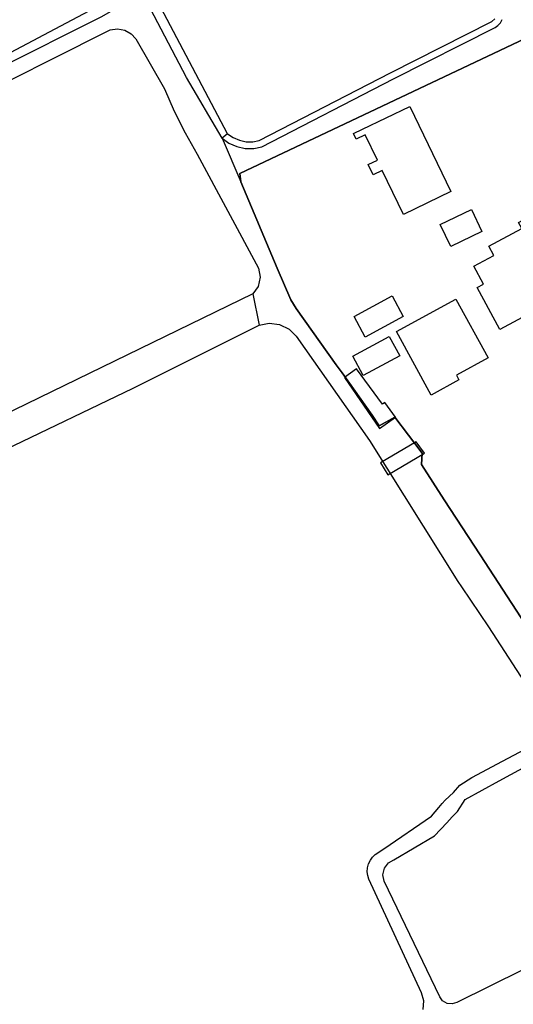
# Model space of a CAD drawing. Header units: metres. Extents: x 121613 to 124518, y 449573 to 453879.
# Tile 49 of 71: x 122073 to 122146, y 452961 to 453107. Entities that reach past the tile are written whole.
import ezdxf

# ---------------------------------------------------------------- set-up
doc = ezdxf.new("R2010")
doc.units = ezdxf.units.M
doc.header["$LTSCALE"] = 4
for name, color, linetype in [('G_BTD', 3, 'CONTINUOUS'), ('G_KWDP1', 2, 'ByLayer'), ('G_OBDP1', 2, 'ByLayer'), ('G_OTD', 32, 'CONTINUOUS'), ('G_OWT', 6, 'CONTINUOUS'), ('G_WTD', 5, 'CONTINUOUS'), ('LSHD', 3, 'CONTINUOUS')]:
    doc.layers.add(name, color=color, linetype=linetype)

msp = doc.modelspace()

# ---------------------------------------------------------------- linework, layer by layer
at = {"layer": 'G_BTD', "linetype": 'Continuous', "transparency": 33554687}
msp.add_lwpolyline([(122103.58, 453090.08), (122093.65, 453108.83), (122092.884, 453109.835), (122091.81, 453110.639), (122090.524, 453111.112), (122089.185, 453111.198), (122087.95, 453110.93), (122062.99, 453097.7), (121999.38, 453066.7), (121935.26, 453035.39), (121890.79, 453013.6), (121863.247, 453000), (121832.2, 452984.67)], dxfattribs=at)
at = {"layer": 'G_KWDP1', "transparency": 33554687}
msp.add_lwpolyline([(122120.932, 453053.987), (122126.092, 453046.447), (122128.483, 453048.099), (122126.87, 453050.265), (122126.565, 453050.06), (122122.696, 453055.257), (122120.932, 453053.987)], dxfattribs=at)
at = {"layer": 'G_OBDP1', "transparency": 33554687}
msp.add_lwpolyline([(122127.331, 453039.569), (122132.762, 453042.75), (122131.553, 453044.459), (122126.226, 453041.339), (122127.331, 453039.569)], dxfattribs=at)
at = {"layer": 'G_OTD', "linetype": 'Continuous', "transparency": 33554687}
for points in [[(122122.232, 453090.135), (122123.584, 453090.784), (122130.618, 453094.158), (122136.672, 453081.535), (122129.64, 453078.162), (122126.512, 453084.681), (122125.161, 453084.032), (122124.434, 453085.547), (122125.786, 453086.195), (122123.978, 453089.964), (122122.625, 453089.315), (122122.232, 453090.135)], [(122143.068, 453072.094), (122142.335, 453073.46), (122147.221, 453076.08), (122146.738, 453076.979), (122153.149, 453080.416), (122155.68, 453075.708), (122158.273, 453070.886), (122151.87, 453067.443), (122151.668, 453067.82), (122150.903, 453067.409), (122151.979, 453065.409), (122143.952, 453061.092), (122140.586, 453067.35), (122141.504, 453067.843), (122140.079, 453070.491), (122143.068, 453072.094)], [(122135.12, 453076.672), (122139.743, 453078.895), (122141.302, 453075.653), (122136.679, 453073.43), (122135.12, 453076.672)], [(122127.974, 453066.083), (122129.635, 453063.026), (122123.986, 453059.956), (122122.325, 453063.013), (122127.974, 453066.083)], [(122142.227, 453056.89), (122137.527, 453054.316), (122137.892, 453053.649), (122133.753, 453051.382), (122128.605, 453060.783), (122137.443, 453065.624), (122142.227, 453056.89)], [(122127.557, 453060.074), (122129.114, 453057.187), (122123.702, 453054.266), (122122.144, 453057.153), (122127.557, 453060.074)]]:
    msp.add_lwpolyline(points, dxfattribs=at)
at = {"layer": 'G_OWT', "linetype": 'Continuous', "transparency": 33554687}
for points in [[(122103.58, 453090.08), (122104.391, 453089.537), (122105.315, 453089.146), (122106.306, 453088.939), (122107.31, 453088.927), (122108.27, 453089.1), (122127.71, 453099.16), (122142.77, 453106.77), (122143.21, 453107.16)], [(122103.58, 453090.08), (122102.78, 453089.45)]]:
    msp.add_lwpolyline(points, dxfattribs=at)
at = {"layer": 'G_WTD', "linetype": 'Continuous', "transparency": 33554687}
for points in [[(122102.78, 453089.45), (122097.466, 453098.459), (122092.127, 453108.626), (122091.412, 453109.294), (122090.461, 453109.707), (122089.425, 453109.768), (122088.486, 453109.496), (122084.883, 453107.426), (122069.269, 453099.629), (122052.003, 453091.226), (122025.875, 453078.288), (122000.996, 453066.189), (121986.636, 453059.186), (121970.416, 453051.201), (121955.094, 453043.76), (121938.853, 453035.984), (121925.412, 453029.369), (121917.255, 453025.355), (121908.199, 453020.919), (121897.194, 453015.442), (121868.578, 453001.427), (121865.039, 453000), (121832.56, 452983.96)], [(121842.22, 452985.04), (121872.481, 453000), (121899.97, 453013.59), (121956.23, 453041.25), (122028.91, 453077.18), (122064.21, 453094.5), (122085.29, 453105.05), (122086.174, 453105.518), (122087.249, 453105.691), (122088.351, 453105.482), (122089.288, 453104.928), (122089.94, 453104.17), (122094.2, 453096.76), (122095.67, 453093.46), (122097.3, 453090.23), (122099.07, 453087.09), (122108.16, 453070.21), (122108.399, 453068.872), (122108.092, 453067.492), (122107.31, 453066.38)], [(122102.78, 453089.45), (122103.775, 453088.733), (122104.93, 453088.215), (122106.181, 453087.942), (122107.446, 453087.932), (122108.65, 453088.17), (122128.17, 453098.27), (122143.25, 453105.88), (122143.675, 453106.16), (122144.033, 453106.559), (122144.277, 453107.046)], [(122148.53, 453104.63), (122105.409, 453084.245), (122105.514, 453083.012)], [(122102.78, 453089.45), (122105.514, 453083.012)], [(122105.514, 453083.012), (122110.949, 453070.198), (122112.976, 453065.516), (122113.75, 453064.22), (122119.689, 453055.854), (122120.567, 453054.662), (122124.998, 453048.392), (122126.064, 453046.803), (122128.384, 453048.099), (122132.439, 453042.79), (122132.314, 453041.117), (122135.705, 453035.866), (122141.015, 453027.682), (122147.756, 453017.382), (122148.481, 453016.279)], [(122107.31, 453066.38), (122070.03, 453048.26), (122035.7, 453031.63), (122002.9, 453015.1), (121972.181, 453000), (121965.63, 452996.78), (121930.53, 452979.76), (121897.57, 452963.94), (121867.24, 452948.91)], [(122107.31, 453066.38), (122108.26, 453061.74)], [(122108.26, 453061.74), (122109.72, 453062.021), (122111.271, 453061.827), (122112.682, 453061.154), (122113.76, 453060.13), (122124.6, 453044.64), (122137.73, 453023.74), (122138.273, 453022.942), (122142.28, 453017.05), (122151.22, 453003.26)], [(121890.54, 452955.36), (121924.14, 452971.89), (121961.79, 452990.15), (121981.844, 453000), (121994.1, 453006.02), (122036.46, 453026.54), (122070.62, 453043.33), (122089.56, 453052.4), (122108.26, 453061.74)], [(122132.584, 452960.298), (122132.697, 452961.621), (122132.346, 452962.807), (122124.51, 452979.63), (122124.356, 452980.161), (122124.294, 452980.733), (122124.339, 452981.322), (122124.492, 452981.898), (122124.747, 452982.431), (122125.085, 452982.897), (122125.483, 452983.281), (122126.744, 452984.141), (122133.829, 452988.976), (122134.9, 452990.24), (122135.4, 452990.83), (122135.86, 452991.351), (122137.086, 452992.494), (122137.996, 452993.57), (122139.791, 452994.699), (122144.327, 452997.1), (122148.526, 452999.323)], [(122167.03, 452975.93), (122137.55, 452961.37), (122136.883, 452961.152), (122136.121, 452961.225), (122135.458, 452961.607), (122135.04, 452962.17), (122126.8, 452979.36), (122126.621, 452980.263), (122126.836, 452981.244), (122127.439, 452982.046), (122128.24, 452982.5), (122134.249, 452986.045), (122136.087, 452987.998), (122136.901, 452988.863), (122137.652, 452989.661), (122138.83, 452991.465), (122143.861, 452994.199), (122151.399, 452998.295)]]:
    msp.add_lwpolyline(points, dxfattribs=at)
at = {"layer": 'LSHD', "linetype": 'Continuous', "lineweight": -3, "transparency": 33554687}
msp.add_lwpolyline([(122154.769, 453006.722), (122147.756, 453017.382), (122141.015, 453027.682), (122135.705, 453035.866), (122132.314, 453041.117), (122132.439, 453042.79), (122128.384, 453048.099), (122126.064, 453046.803), (122124.998, 453048.392), (122120.567, 453054.662), (122119.689, 453055.854), (122113.75, 453064.22), (122112.976, 453065.516), (122110.949, 453070.198), (122105.514, 453083.012), (122105.409, 453084.245), (122148.53, 453104.63)], dxfattribs=at)

doc.saveas('drawing.dxf')
